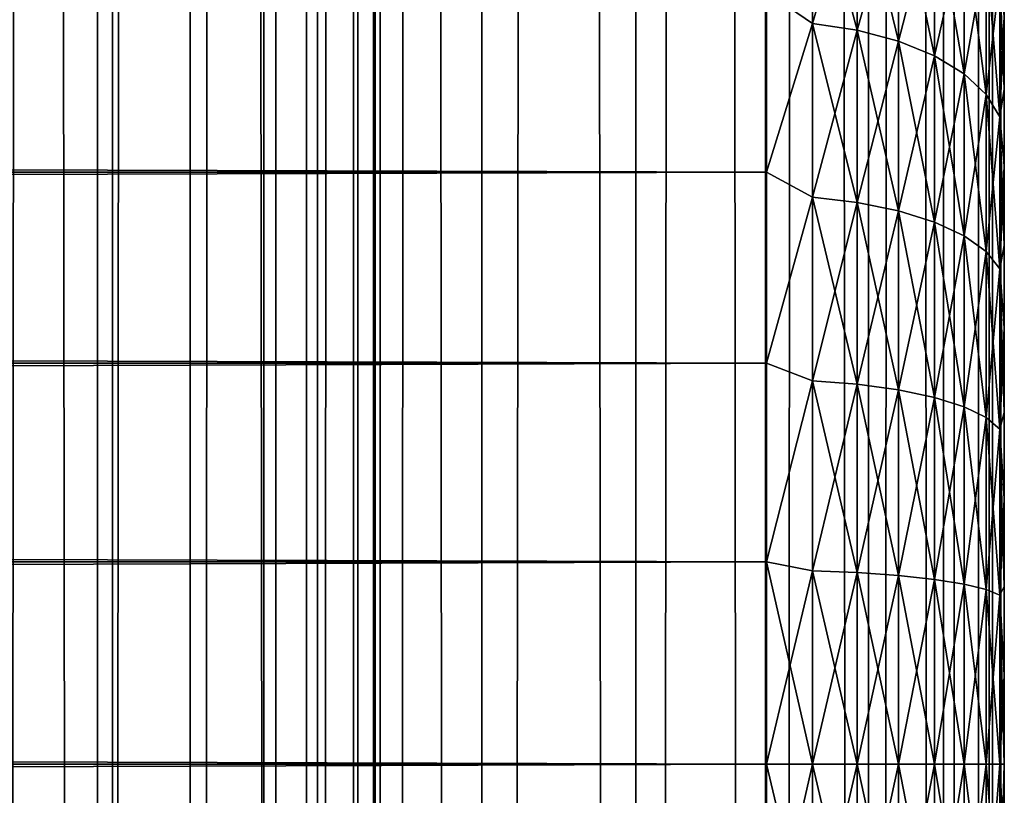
# Model space of a CAD drawing. Extents: x -265 to 265, y 0 to 1307.
# Tile 117 of 256: x 257 to 265, y 300 to 306. Entities that reach past the tile are written whole.
import ezdxf

# ---------------------------------------------------------------- set-up
doc = ezdxf.new("R2010")
doc.units = 0
doc.header["$LTSCALE"] = 81.481481
for name, color, linetype in [('119', 7, 'CONTINUOUS'), ('120', 7, 'CONTINUOUS'), ('57', 7, 'CONTINUOUS'), ('59', 7, 'CONTINUOUS'), ('60', 7, 'CONTINUOUS'), ('63', 7, 'CONTINUOUS'), ('64', 7, 'CONTINUOUS')]:
    doc.layers.add(name, color=color, linetype=linetype)

msp = doc.modelspace()

# ---------------------------------------------------------------- linework, layer by layer
at = {"layer": '119', "color": 7, "linetype": 'CONTINUOUS'}
for points in [[(255.7403, 1, 13.8582), (257.5, 1, 12.9904), (255.7403, 1299, 13.8582), (255.7403, 1, 13.8582)], [(255.7403, 1299, 13.8582), (257.5, 1, 12.9904), (257.5, 1299, 12.9904), (255.7403, 1299, 13.8582)], [(257.5, 1, 12.9904), (259.1314, 1, 11.9003), (257.5, 1299, 12.9904), (257.5, 1, 12.9904)], [(257.5, 1299, 12.9904), (259.1314, 1, 11.9003), (259.1314, 1299, 11.9003), (257.5, 1299, 12.9904)], [(259.1314, 1, 11.9003), (260.6066, 1, 10.6066), (259.1314, 1299, 11.9003), (259.1314, 1, 11.9003)], [(259.1314, 1299, 11.9003), (260.6066, 1, 10.6066), (260.6066, 1299, 10.6066), (259.1314, 1299, 11.9003)], [(260.6066, 1, 10.6066), (261.9003, 1, 9.1314), (260.6066, 1299, 10.6066), (260.6066, 1, 10.6066)], [(260.6066, 1299, 10.6066), (261.9003, 1, 9.1314), (261.9003, 1299, 9.1314), (260.6066, 1299, 10.6066)], [(261.9003, 1, 9.1314), (262.9904, 1, 7.5), (261.9003, 1299, 9.1314), (261.9003, 1, 9.1314)], [(261.9003, 1299, 9.1314), (262.9904, 1, 7.5), (262.9904, 1299, 7.5), (261.9003, 1299, 9.1314)], [(262.9904, 1, 7.5), (263.8582, 1, 5.7403), (262.9904, 1299, 7.5), (262.9904, 1, 7.5)], [(262.9904, 1299, 7.5), (263.8582, 1, 5.7403), (263.8582, 1299, 5.7403), (262.9904, 1299, 7.5)], [(263.8582, 1, 5.7403), (264.4889, 1, 3.8823), (263.8582, 1299, 5.7403), (263.8582, 1, 5.7403)], [(263.8582, 1299, 5.7403), (264.4889, 1, 3.8823), (264.4889, 1299, 3.8823), (263.8582, 1299, 5.7403)], [(264.4889, 1, 3.8823), (264.8717, 1, 1.9579), (264.4889, 1299, 3.8823), (264.4889, 1, 3.8823)], [(264.4889, 1299, 3.8823), (264.8717, 1, 1.9579), (264.8717, 1299, 1.9579), (264.4889, 1299, 3.8823)], [(264.8717, 1, 1.9579), (265, 1), (264.8717, 1299, 1.9579), (264.8717, 1, 1.9579)], [(264.8717, 1299, 1.9579), (265, 1), (265, 1299), (264.8717, 1299, 1.9579)]]:
    msp.add_3dface(points, dxfattribs=at)
at = {"layer": '120', "color": 7, "linetype": 'CONTINUOUS'}
for points in [[(260.6066, 1299, -10.6066), (260.6066, 1, -10.6066), (259.75, 20, -11.399), (260.6066, 1299, -10.6066)], [(259.75, 1280, -11.399), (260.6066, 1299, -10.6066), (259.75, 20, -11.399), (259.75, 1280, -11.399)], [(261.9003, 1, -9.1314), (260.6066, 1, -10.6066), (261.9003, 1299, -9.1314), (261.9003, 1, -9.1314)], [(261.9003, 1299, -9.1314), (260.6066, 1, -10.6066), (260.6066, 1299, -10.6066), (261.9003, 1299, -9.1314)], [(262.9904, 1, -7.5), (261.9003, 1, -9.1314), (262.9904, 1299, -7.5), (262.9904, 1, -7.5)], [(262.9904, 1299, -7.5), (261.9003, 1, -9.1314), (261.9003, 1299, -9.1314), (262.9904, 1299, -7.5)], [(263.8582, 1, -5.7403), (262.9904, 1, -7.5), (263.8582, 1299, -5.7403), (263.8582, 1, -5.7403)], [(263.8582, 1299, -5.7403), (262.9904, 1, -7.5), (262.9904, 1299, -7.5), (263.8582, 1299, -5.7403)], [(264.4889, 1, -3.8823), (263.8582, 1, -5.7403), (264.4889, 1299, -3.8823), (264.4889, 1, -3.8823)], [(264.4889, 1299, -3.8823), (263.8582, 1, -5.7403), (263.8582, 1299, -5.7403), (264.4889, 1299, -3.8823)], [(264.8717, 1, -1.9579), (264.4889, 1, -3.8823), (264.8717, 1299, -1.9579), (264.8717, 1, -1.9579)], [(264.8717, 1299, -1.9579), (264.4889, 1, -3.8823), (264.4889, 1299, -3.8823), (264.8717, 1299, -1.9579)], [(265, 1299), (265, 1), (264.8717, 1, -1.9579), (265, 1299)], [(265, 1299), (264.8717, 1, -1.9579), (264.8717, 1299, -1.9579), (265, 1299)], [(259.6951, 1278.9668, -11.4457), (259.75, 1280, -11.399), (259.6951, 21.0333, -11.4457), (259.6951, 1278.9668, -11.4457)], [(259.6951, 21.0333, -11.4457), (259.75, 1280, -11.399), (259.75, 20, -11.399), (259.6951, 21.0333, -11.4457)], [(259.525, 1277.9175, -11.5877), (259.6951, 1278.9668, -11.4457), (259.525, 22.0825, -11.5877), (259.525, 1277.9175, -11.5877)], [(259.525, 22.0825, -11.5877), (259.6951, 1278.9668, -11.4457), (259.6951, 21.0333, -11.4457), (259.525, 22.0825, -11.5877)], [(259.2244, 1276.842, -11.8284), (259.525, 1277.9175, -11.5877), (259.2244, 23.1581, -11.8284), (259.2244, 1276.842, -11.8284)], [(259.2244, 23.1581, -11.8284), (259.525, 1277.9175, -11.5877), (259.525, 22.0825, -11.5877), (259.2244, 23.1581, -11.8284)], [(258.7723, 1275.7446, -12.1674), (259.2244, 1276.842, -11.8284), (258.7723, 24.2554, -12.1674), (258.7723, 1275.7446, -12.1674)], [(258.7723, 24.2554, -12.1674), (259.2244, 1276.842, -11.8284), (259.2244, 23.1581, -11.8284), (258.7723, 24.2554, -12.1674)], [(258.1533, 1274.6534, -12.5906), (258.7723, 1275.7446, -12.1674), (258.1533, 25.3466, -12.5906), (258.1533, 1274.6534, -12.5906)], [(258.1533, 25.3466, -12.5906), (258.7723, 1275.7446, -12.1674), (258.7723, 24.2554, -12.1674), (258.1533, 25.3466, -12.5906)], [(257.3737, 1273.621, -13.0625), (258.1533, 1274.6534, -12.5906), (257.3737, 26.379, -13.0625), (257.3737, 1273.621, -13.0625)], [(257.3737, 26.379, -13.0625), (258.1533, 1274.6534, -12.5906), (258.1533, 25.3466, -12.5906), (257.3737, 26.379, -13.0625)], [(256.4613, 1272.6984, -13.537), (257.3737, 1273.621, -13.0625), (256.4613, 27.3016, -13.537), (256.4613, 1272.6984, -13.537)], [(256.4613, 27.3016, -13.537), (257.3737, 1273.621, -13.0625), (257.3737, 26.379, -13.0625), (256.4613, 27.3016, -13.537)]]:
    msp.add_3dface(points, dxfattribs=at)
at = {"layer": '57', "color": 7, "linetype": 'CONTINUOUS'}
for points in [[(265, 306.2924, 35.9057), (265, 305.6767, 36.3332), (265, 306.2924, 19.0943), (265, 306.2924, 35.9057)], [(265, 306.2924, 19.0943), (265, 305.6767, 36.3332), (265, 305.6767, 18.6668), (265, 306.2924, 19.0943)], [(265, 305.6767, 36.3332), (265, 305.0321, 36.7156), (265, 305.6767, 18.6668), (265, 305.6767, 36.3332)], [(265, 305.6767, 18.6668), (265, 305.0321, 36.7156), (265, 305.0321, 18.2844), (265, 305.6767, 18.6668)], [(265, 305.0321, 36.7156), (265, 304.3618, 37.0512), (265, 305.0321, 18.2844), (265, 305.0321, 36.7156)], [(265, 305.0321, 18.2844), (265, 304.3618, 37.0512), (265, 304.3618, 17.9488), (265, 305.0321, 18.2844)], [(265, 304.3618, 37.0512), (265, 303.6693, 37.338), (265, 304.3618, 17.9488), (265, 304.3618, 37.0512)], [(265, 304.3618, 17.9488), (265, 303.6693, 37.338), (265, 303.6693, 17.662), (265, 304.3618, 17.9488)], [(265, 303.6693, 37.338), (265, 302.9581, 37.5747), (265, 303.6693, 17.662), (265, 303.6693, 37.338)], [(265, 303.6693, 17.662), (265, 302.9581, 37.5747), (265, 302.9581, 17.4253), (265, 303.6693, 17.662)], [(265, 302.9581, 37.5747), (265, 302.2319, 37.7601), (265, 302.9581, 17.4253), (265, 302.9581, 37.5747)], [(265, 302.9581, 17.4253), (265, 302.2319, 37.7601), (265, 302.2319, 17.2399), (265, 302.9581, 17.4253)], [(265, 302.2319, 37.7601), (265, 301.4943, 37.8931), (265, 302.2319, 17.2399), (265, 302.2319, 37.7601)], [(265, 302.2319, 17.2399), (265, 301.4943, 37.8931), (265, 301.4943, 17.1069), (265, 302.2319, 17.2399)], [(265, 301.4943, 37.8931), (265, 300.749, 37.9733), (265, 301.4943, 17.1069), (265, 301.4943, 37.8931)], [(265, 301.4943, 17.1069), (265, 300.749, 37.9733), (265, 300.749, 17.0267), (265, 301.4943, 17.1069)], [(265, 300.749, 37.9733), (265, 300, 38), (265, 300.749, 17.0267), (265, 300.749, 37.9733)], [(265, 300.749, 17.0267), (265, 300, 38), (265, 300, 17), (265, 300.749, 17.0267)], [(265, 300, 17), (265, 300, 38), (265, 299.251, 37.9733), (265, 300, 17)], [(265, 299.251, 17.0267), (265, 300, 17), (265, 299.251, 37.9733), (265, 299.251, 17.0267)]]:
    msp.add_3dface(points, dxfattribs=at)
at = {"layer": '59', "color": 7, "linetype": 'CONTINUOUS'}
for points in [[(-263, 306.4948, 38.1802), (-263, 304.98, 38.9651), (263, 306.4948, 38.1802), (-263, 306.4948, 38.1802)], [(263, 306.4948, 38.1802), (-263, 304.98, 38.9651), (263, 304.98, 38.9651), (263, 306.4948, 38.1802)], [(-263, 304.98, 16.0349), (-263, 306.4948, 16.8198), (263, 304.98, 16.0349), (-263, 304.98, 16.0349)], [(263, 304.98, 16.0349), (-263, 306.4948, 16.8198), (263, 306.4948, 16.8198), (263, 304.98, 16.0349)], [(-263, 304.98, 38.9651), (-263, 303.3725, 39.5365), (263, 304.98, 38.9651), (-263, 304.98, 38.9651)], [(263, 304.98, 38.9651), (-263, 303.3725, 39.5365), (263, 303.3725, 39.5365), (263, 304.98, 38.9651)], [(-263, 303.3725, 15.4635), (-263, 304.98, 16.0349), (263, 303.3725, 15.4635), (-263, 303.3725, 15.4635)], [(263, 303.3725, 15.4635), (-263, 304.98, 16.0349), (263, 304.98, 16.0349), (263, 303.3725, 15.4635)], [(-263, 303.3725, 39.5365), (-263, 301.7021, 39.8836), (263, 303.3725, 39.5365), (-263, 303.3725, 39.5365)], [(263, 303.3725, 39.5365), (-263, 301.7021, 39.8836), (263, 301.7021, 39.8836), (263, 303.3725, 39.5365)], [(-263, 301.7021, 15.1164), (-263, 303.3725, 15.4635), (263, 301.7021, 15.1164), (-263, 301.7021, 15.1164)], [(263, 301.7021, 15.1164), (-263, 303.3725, 15.4635), (263, 303.3725, 15.4635), (263, 301.7021, 15.1164)], [(-263, 301.7021, 39.8836), (-263, 300, 40), (263, 301.7021, 39.8836), (-263, 301.7021, 39.8836)], [(263, 301.7021, 39.8836), (-263, 300, 40), (263, 300, 40), (263, 301.7021, 39.8836)], [(-263, 300, 15), (-263, 301.7021, 15.1164), (263, 300, 15), (-263, 300, 15)], [(263, 300, 15), (-263, 301.7021, 15.1164), (263, 301.7021, 15.1164), (263, 300, 15)]]:
    msp.add_3dface(points, dxfattribs=at)
at = {"layer": '60', "color": 7, "linetype": 'CONTINUOUS'}
for points in [[(263, 300, 40), (-263, 300, 40), (-263, 298.2979, 39.8836), (263, 300, 40)], [(-263, 300, 15), (263, 300, 15), (263, 298.2979, 15.1164), (-263, 300, 15)], [(-263, 298.2979, 15.1164), (-263, 300, 15), (263, 298.2979, 15.1164), (-263, 298.2979, 15.1164)], [(263, 300, 40), (-263, 298.2979, 39.8836), (263, 298.2979, 39.8836), (263, 300, 40)]]:
    msp.add_3dface(points, dxfattribs=at)
at = {"layer": '63', "color": 7, "linetype": 'CONTINUOUS'}
for points in [[(263, 306.4948, 16.8198), (263.3879, 307.5864, 17.6132), (263.3879, 306.231, 16.7076), (263, 306.4948, 16.8198)], [(263, 306.4948, 38.1802), (263.3879, 306.231, 38.2924), (263.3879, 307.5864, 37.3868), (263, 306.4948, 38.1802)], [(263.3879, 306.231, 38.2924), (263.7636, 307.5173, 37.2967), (263.3879, 307.5864, 37.3868), (263.3879, 306.231, 38.2924)], [(263.7636, 307.5173, 17.7033), (263.7636, 306.1743, 16.8059), (263.3879, 307.5864, 17.6132), (263.7636, 307.5173, 17.7033)], [(263.3879, 307.5864, 17.6132), (263.7636, 306.1743, 16.8059), (263.3879, 306.231, 16.7076), (263.3879, 307.5864, 17.6132)], [(263.7636, 306.1743, 38.1941), (263.7636, 307.5173, 37.2967), (263.3879, 306.231, 38.2924), (263.7636, 306.1743, 38.1941)], [(263.7636, 306.1743, 38.1941), (264.1098, 307.4049, 37.1502), (263.7636, 307.5173, 37.2967), (263.7636, 306.1743, 38.1941)], [(264.1098, 307.4049, 17.8498), (264.1098, 306.0819, 16.9658), (263.7636, 307.5173, 17.7033), (264.1098, 307.4049, 17.8498)], [(263.7636, 307.5173, 17.7033), (264.1098, 306.0819, 16.9658), (263.7636, 306.1743, 16.8059), (263.7636, 307.5173, 17.7033)], [(264.1098, 306.0819, 38.0342), (264.1098, 307.4049, 37.1502), (263.7636, 306.1743, 38.1941), (264.1098, 306.0819, 38.0342)], [(264.1098, 306.0819, 38.0342), (264.4134, 307.2534, 36.9528), (264.1098, 307.4049, 37.1502), (264.1098, 306.0819, 38.0342)], [(264.4134, 307.2534, 18.0472), (264.4134, 305.9575, 17.1813), (264.1098, 307.4049, 17.8498), (264.4134, 307.2534, 18.0472)], [(264.1098, 307.4049, 17.8498), (264.4134, 305.9575, 17.1813), (264.1098, 306.0819, 16.9658), (264.1098, 307.4049, 17.8498)], [(264.4134, 305.9575, 37.8187), (264.4134, 307.2534, 36.9528), (264.1098, 306.0819, 38.0342), (264.4134, 305.9575, 37.8187)], [(264.4134, 305.9575, 37.8187), (264.6625, 307.0688, 36.7123), (264.4134, 307.2534, 36.9528), (264.4134, 305.9575, 37.8187)], [(264.6625, 307.0688, 18.2877), (264.6625, 305.8059, 17.4439), (264.4134, 307.2534, 18.0472), (264.6625, 307.0688, 18.2877)], [(264.4134, 307.2534, 18.0472), (264.6625, 305.8059, 17.4439), (264.4134, 305.9575, 17.1813), (264.4134, 307.2534, 18.0472)], [(264.6625, 305.8059, 37.5561), (264.6625, 307.0688, 36.7123), (264.4134, 305.9575, 37.8187), (264.6625, 305.8059, 37.5561)], [(264.6625, 305.8059, 37.5561), (264.8476, 306.8581, 36.4377), (264.6625, 307.0688, 36.7123), (264.6625, 305.8059, 37.5561)], [(264.8476, 306.8581, 18.5623), (264.8476, 305.6329, 17.7436), (264.6625, 307.0688, 18.2877), (264.8476, 306.8581, 18.5623)], [(264.6625, 307.0688, 18.2877), (264.8476, 305.6329, 17.7436), (264.6625, 305.8059, 17.4439), (264.6625, 307.0688, 18.2877)], [(264.8476, 305.6329, 37.2564), (264.8476, 306.8581, 36.4377), (264.6625, 305.8059, 37.5561), (264.8476, 305.6329, 37.2564)], [(264.8476, 305.6329, 37.2564), (264.9616, 306.6295, 36.1398), (264.8476, 306.8581, 36.4377), (264.8476, 305.6329, 37.2564)], [(264.9616, 306.6295, 18.8602), (264.9616, 305.4451, 18.0688), (264.8476, 306.8581, 18.5623), (264.9616, 306.6295, 18.8602)], [(264.8476, 306.8581, 18.5623), (264.9616, 305.4451, 18.0688), (264.8476, 305.6329, 17.7436), (264.8476, 306.8581, 18.5623)], [(264.9616, 305.4451, 36.9312), (264.9616, 306.6295, 36.1398), (264.8476, 305.6329, 37.2564), (264.9616, 305.4451, 36.9312)], [(264.9616, 305.4451, 36.9312), (265, 306.2924, 35.9057), (264.9616, 306.6295, 36.1398), (264.9616, 305.4451, 36.9312)], [(265, 306.2924, 19.0943), (265, 305.6767, 18.6668), (264.9616, 306.6295, 18.8602), (265, 306.2924, 19.0943)], [(264.9616, 306.6295, 18.8602), (265, 305.6767, 18.6668), (264.9616, 305.4451, 18.0688), (264.9616, 306.6295, 18.8602)], [(263, 304.98, 16.0349), (263, 306.4948, 16.8198), (263.3879, 306.231, 16.7076), (263, 304.98, 16.0349)], [(263, 306.4948, 38.1802), (263, 304.98, 38.9651), (263.3879, 306.231, 38.2924), (263, 306.4948, 38.1802)], [(265, 305.6767, 36.3332), (265, 306.2924, 35.9057), (264.9616, 305.4451, 36.9312), (265, 305.6767, 36.3332)], [(263, 304.98, 16.0349), (263.3879, 306.231, 16.7076), (263.3879, 304.769, 15.9866), (263, 304.98, 16.0349)], [(263, 304.98, 38.9651), (263.3879, 304.769, 39.0134), (263.3879, 306.231, 38.2924), (263, 304.98, 38.9651)], [(263.3879, 304.769, 39.0134), (263.7636, 306.1743, 38.1941), (263.3879, 306.231, 38.2924), (263.3879, 304.769, 39.0134)], [(263.7636, 306.1743, 16.8059), (263.7636, 304.7256, 16.0915), (263.3879, 306.231, 16.7076), (263.7636, 306.1743, 16.8059)], [(263.3879, 306.231, 16.7076), (263.7636, 304.7256, 16.0915), (263.3879, 304.769, 15.9866), (263.3879, 306.231, 16.7076)], [(263.7636, 304.7256, 38.9085), (263.7636, 306.1743, 38.1941), (263.3879, 304.769, 39.0134), (263.7636, 304.7256, 38.9085)], [(263.7636, 304.7256, 38.9085), (264.1098, 306.0819, 38.0342), (263.7636, 306.1743, 38.1941), (263.7636, 304.7256, 38.9085)], [(264.1098, 306.0819, 16.9658), (264.1098, 304.6549, 16.2621), (263.7636, 306.1743, 16.8059), (264.1098, 306.0819, 16.9658)], [(263.7636, 306.1743, 16.8059), (264.1098, 304.6549, 16.2621), (263.7636, 304.7256, 16.0915), (263.7636, 306.1743, 16.8059)], [(264.1098, 304.6549, 38.7379), (264.1098, 306.0819, 38.0342), (263.7636, 304.7256, 38.9085), (264.1098, 304.6549, 38.7379)], [(264.1098, 304.6549, 38.7379), (264.4134, 305.9575, 37.8187), (264.1098, 306.0819, 38.0342), (264.1098, 304.6549, 38.7379)], [(264.4134, 305.9575, 17.1813), (264.4134, 304.5597, 16.4919), (264.1098, 306.0819, 16.9658), (264.4134, 305.9575, 17.1813)], [(264.1098, 306.0819, 16.9658), (264.4134, 304.5597, 16.4919), (264.1098, 304.6549, 16.2621), (264.1098, 306.0819, 16.9658)], [(264.4134, 304.5597, 38.5081), (264.4134, 305.9575, 37.8187), (264.1098, 304.6549, 38.7379), (264.4134, 304.5597, 38.5081)], [(264.4134, 304.5597, 38.5081), (264.6625, 305.8059, 37.5561), (264.4134, 305.9575, 37.8187), (264.4134, 304.5597, 38.5081)], [(264.6625, 305.8059, 17.4439), (264.6625, 304.4436, 16.7721), (264.4134, 305.9575, 17.1813), (264.6625, 305.8059, 17.4439)], [(264.4134, 305.9575, 17.1813), (264.6625, 304.4436, 16.7721), (264.4134, 304.5597, 16.4919), (264.4134, 305.9575, 17.1813)], [(264.6625, 304.4436, 38.2279), (264.6625, 305.8059, 37.5561), (264.4134, 304.5597, 38.5081), (264.6625, 304.4436, 38.2279)], [(264.6625, 304.4436, 38.2279), (264.8476, 305.6329, 37.2564), (264.6625, 305.8059, 37.5561), (264.6625, 304.4436, 38.2279)], [(264.8476, 305.6329, 17.7436), (264.8476, 304.3112, 17.0918), (264.6625, 305.8059, 17.4439), (264.8476, 305.6329, 17.7436)], [(264.6625, 305.8059, 17.4439), (264.8476, 304.3112, 17.0918), (264.6625, 304.4436, 16.7721), (264.6625, 305.8059, 17.4439)], [(265, 305.0321, 36.7156), (265, 305.6767, 36.3332), (264.9616, 305.4451, 36.9312), (265, 305.0321, 36.7156)], [(265, 305.6767, 18.6668), (265, 305.0321, 18.2844), (264.9616, 305.4451, 18.0688), (265, 305.6767, 18.6668)], [(264.8476, 304.3112, 37.9082), (264.8476, 305.6329, 37.2564), (264.6625, 304.4436, 38.2279), (264.8476, 304.3112, 37.9082)], [(264.8476, 304.3112, 37.9082), (264.9616, 305.4451, 36.9312), (264.8476, 305.6329, 37.2564), (264.8476, 304.3112, 37.9082)], [(264.9616, 305.4451, 18.0688), (264.9616, 304.1675, 17.4388), (264.8476, 305.6329, 17.7436), (264.9616, 305.4451, 18.0688)], [(264.8476, 305.6329, 17.7436), (264.9616, 304.1675, 17.4388), (264.8476, 304.3112, 17.0918), (264.8476, 305.6329, 17.7436)], [(264.9616, 304.1675, 37.5612), (264.9616, 305.4451, 36.9312), (264.8476, 304.3112, 37.9082), (264.9616, 304.1675, 37.5612)], [(264.9616, 304.1675, 37.5612), (265, 305.0321, 36.7156), (264.9616, 305.4451, 36.9312), (264.9616, 304.1675, 37.5612)], [(265, 305.0321, 18.2844), (265, 304.3618, 17.9488), (264.9616, 305.4451, 18.0688), (265, 305.0321, 18.2844)], [(264.9616, 305.4451, 18.0688), (265, 304.3618, 17.9488), (264.9616, 304.1675, 17.4388), (264.9616, 305.4451, 18.0688)], [(265, 304.3618, 37.0512), (265, 305.0321, 36.7156), (264.9616, 304.1675, 37.5612), (265, 304.3618, 37.0512)], [(263, 303.3725, 15.4635), (263, 304.98, 16.0349), (263.3879, 304.769, 15.9866), (263, 303.3725, 15.4635)], [(263, 304.98, 38.9651), (263, 303.3725, 39.5365), (263.3879, 304.769, 39.0134), (263, 304.98, 38.9651)], [(263, 303.3725, 15.4635), (263.3879, 304.769, 15.9866), (263.3879, 303.2254, 15.4626), (263, 303.3725, 15.4635)], [(263, 303.3725, 39.5365), (263.3879, 303.2254, 39.5374), (263.3879, 304.769, 39.0134), (263, 303.3725, 39.5365)], [(263.3879, 303.2254, 39.5374), (263.7636, 304.7256, 38.9085), (263.3879, 304.769, 39.0134), (263.3879, 303.2254, 39.5374)], [(263.7636, 304.7256, 16.0915), (263.7636, 303.196, 15.5723), (263.3879, 304.769, 15.9866), (263.7636, 304.7256, 16.0915)], [(263.3879, 304.769, 15.9866), (263.7636, 303.196, 15.5723), (263.3879, 303.2254, 15.4626), (263.3879, 304.769, 15.9866)], [(263.7636, 303.196, 39.4277), (263.7636, 304.7256, 38.9085), (263.3879, 303.2254, 39.5374), (263.7636, 303.196, 39.4277)], [(263.7636, 303.196, 39.4277), (264.1098, 304.6549, 38.7379), (263.7636, 304.7256, 38.9085), (263.7636, 303.196, 39.4277)], [(264.1098, 304.6549, 16.2621), (264.1098, 303.1482, 15.7507), (263.7636, 304.7256, 16.0915), (264.1098, 304.6549, 16.2621)], [(263.7636, 304.7256, 16.0915), (264.1098, 303.1482, 15.7507), (263.7636, 303.196, 15.5723), (263.7636, 304.7256, 16.0915)], [(264.1098, 303.1482, 39.2493), (264.1098, 304.6549, 38.7379), (263.7636, 303.196, 39.4277), (264.1098, 303.1482, 39.2493)], [(264.1098, 303.1482, 39.2493), (264.4134, 304.5597, 38.5081), (264.1098, 304.6549, 38.7379), (264.1098, 303.1482, 39.2493)], [(264.4134, 304.5597, 16.4919), (264.4134, 303.0838, 15.9909), (264.1098, 304.6549, 16.2621), (264.4134, 304.5597, 16.4919)], [(264.1098, 304.6549, 16.2621), (264.4134, 303.0838, 15.9909), (264.1098, 303.1482, 15.7507), (264.1098, 304.6549, 16.2621)], [(264.4134, 303.0838, 39.0091), (264.4134, 304.5597, 38.5081), (264.1098, 303.1482, 39.2493), (264.4134, 303.0838, 39.0091)], [(264.4134, 303.0838, 39.0091), (264.6625, 304.4436, 38.2279), (264.4134, 304.5597, 38.5081), (264.4134, 303.0838, 39.0091)], [(264.6625, 304.4436, 16.7721), (264.6625, 303.0054, 16.2839), (264.4134, 304.5597, 16.4919), (264.6625, 304.4436, 16.7721)], [(264.4134, 304.5597, 16.4919), (264.6625, 303.0054, 16.2839), (264.4134, 303.0838, 15.9909), (264.4134, 304.5597, 16.4919)], [(264.6625, 303.0054, 38.7161), (264.6625, 304.4436, 38.2279), (264.4134, 303.0838, 39.0091), (264.6625, 303.0054, 38.7161)], [(264.6625, 303.0054, 38.7161), (264.8476, 304.3112, 37.9082), (264.6625, 304.4436, 38.2279), (264.6625, 303.0054, 38.7161)], [(264.8476, 304.3112, 17.0918), (264.8476, 302.9158, 16.6181), (264.6625, 304.4436, 16.7721), (264.8476, 304.3112, 17.0918)], [(264.6625, 304.4436, 16.7721), (264.8476, 302.9158, 16.6181), (264.6625, 303.0054, 16.2839), (264.6625, 304.4436, 16.7721)], [(265, 303.6693, 37.338), (265, 304.3618, 37.0512), (264.9616, 304.1675, 37.5612), (265, 303.6693, 37.338)], [(265, 304.3618, 17.9488), (265, 303.6693, 17.662), (264.9616, 304.1675, 17.4388), (265, 304.3618, 17.9488)], [(264.8476, 302.9158, 38.3819), (264.8476, 304.3112, 37.9082), (264.6625, 303.0054, 38.7161), (264.8476, 302.9158, 38.3819)], [(264.8476, 302.9158, 38.3819), (264.9616, 304.1675, 37.5612), (264.8476, 304.3112, 37.9082), (264.8476, 302.9158, 38.3819)], [(264.9616, 304.1675, 17.4388), (264.9616, 302.8186, 16.9809), (264.8476, 304.3112, 17.0918), (264.9616, 304.1675, 17.4388)], [(264.8476, 304.3112, 17.0918), (264.9616, 302.8186, 16.9809), (264.8476, 302.9158, 16.6181), (264.8476, 304.3112, 17.0918)], [(264.9616, 302.8186, 38.0191), (264.9616, 304.1675, 37.5612), (264.8476, 302.9158, 38.3819), (264.9616, 302.8186, 38.0191)], [(264.9616, 302.8186, 38.0191), (265, 303.6693, 37.338), (264.9616, 304.1675, 37.5612), (264.9616, 302.8186, 38.0191)], [(265, 303.6693, 17.662), (265, 302.9581, 17.4253), (264.9616, 304.1675, 17.4388), (265, 303.6693, 17.662)], [(264.9616, 304.1675, 17.4388), (265, 302.9581, 17.4253), (264.9616, 302.8186, 16.9809), (264.9616, 304.1675, 17.4388)], [(265, 302.9581, 37.5747), (265, 303.6693, 37.338), (264.9616, 302.8186, 38.0191), (265, 302.9581, 37.5747)], [(263, 301.7021, 15.1164), (263, 303.3725, 15.4635), (263.3879, 303.2254, 15.4626), (263, 301.7021, 15.1164)], [(263, 303.3725, 39.5365), (263, 301.7021, 39.8836), (263.3879, 303.2254, 39.5374), (263, 303.3725, 39.5365)], [(263, 301.7021, 15.1164), (263.3879, 303.2254, 15.4626), (263.3879, 301.6266, 15.1446), (263, 301.7021, 15.1164)], [(263, 301.7021, 39.8836), (263.3879, 301.6266, 39.8554), (263.3879, 303.2254, 39.5374), (263, 301.7021, 39.8836)], [(263.3879, 301.6266, 39.8554), (263.7636, 303.196, 39.4277), (263.3879, 303.2254, 39.5374), (263.3879, 301.6266, 39.8554)], [(263.7636, 303.196, 15.5723), (263.7636, 301.6118, 15.2571), (263.3879, 303.2254, 15.4626), (263.7636, 303.196, 15.5723)], [(263.3879, 303.2254, 15.4626), (263.7636, 301.6118, 15.2571), (263.3879, 301.6266, 15.1446), (263.3879, 303.2254, 15.4626)], [(263.7636, 301.6118, 39.7429), (263.7636, 303.196, 39.4277), (263.3879, 301.6266, 39.8554), (263.7636, 301.6118, 39.7429)], [(263.7636, 301.6118, 39.7429), (264.1098, 303.1482, 39.2493), (263.7636, 303.196, 39.4277), (263.7636, 301.6118, 39.7429)], [(264.1098, 303.1482, 15.7507), (264.1098, 301.5877, 15.4403), (263.7636, 303.196, 15.5723), (264.1098, 303.1482, 15.7507)], [(263.7636, 303.196, 15.5723), (264.1098, 301.5877, 15.4403), (263.7636, 301.6118, 15.2571), (263.7636, 303.196, 15.5723)], [(264.1098, 301.5877, 39.5597), (264.1098, 303.1482, 39.2493), (263.7636, 301.6118, 39.7429), (264.1098, 301.5877, 39.5597)], [(264.1098, 301.5877, 39.5597), (264.4134, 303.0838, 39.0091), (264.1098, 303.1482, 39.2493), (264.1098, 301.5877, 39.5597)], [(264.4134, 303.0838, 15.9909), (264.4134, 301.5552, 15.6869), (264.1098, 303.1482, 15.7507), (264.4134, 303.0838, 15.9909)], [(264.1098, 303.1482, 15.7507), (264.4134, 301.5552, 15.6869), (264.1098, 301.5877, 15.4403), (264.1098, 303.1482, 15.7507)], [(264.4134, 301.5552, 39.3131), (264.4134, 303.0838, 39.0091), (264.1098, 301.5877, 39.5597), (264.4134, 301.5552, 39.3131)], [(264.4134, 301.5552, 39.3131), (264.6625, 303.0054, 38.7161), (264.4134, 303.0838, 39.0091), (264.4134, 301.5552, 39.3131)], [(264.6625, 303.0054, 16.2839), (264.6625, 301.5156, 15.9875), (264.4134, 303.0838, 15.9909), (264.6625, 303.0054, 16.2839)], [(264.4134, 303.0838, 15.9909), (264.6625, 301.5156, 15.9875), (264.4134, 301.5552, 15.6869), (264.4134, 303.0838, 15.9909)], [(264.6625, 301.5156, 39.0125), (264.6625, 303.0054, 38.7161), (264.4134, 301.5552, 39.3131), (264.6625, 301.5156, 39.0125)], [(264.6625, 301.5156, 39.0125), (264.8476, 302.9158, 38.3819), (264.6625, 303.0054, 38.7161), (264.6625, 301.5156, 39.0125)], [(264.8476, 302.9158, 16.6181), (264.8476, 301.4705, 16.3307), (264.6625, 303.0054, 16.2839), (264.8476, 302.9158, 16.6181)], [(264.6625, 303.0054, 16.2839), (264.8476, 301.4705, 16.3307), (264.6625, 301.5156, 15.9875), (264.6625, 303.0054, 16.2839)], [(265, 302.2319, 37.7601), (265, 302.9581, 37.5747), (264.9616, 302.8186, 38.0191), (265, 302.2319, 37.7601)], [(265, 302.9581, 17.4253), (265, 302.2319, 17.2399), (264.9616, 302.8186, 16.9809), (265, 302.9581, 17.4253)], [(264.8476, 301.4705, 38.6693), (264.8476, 302.9158, 38.3819), (264.6625, 301.5156, 39.0125), (264.8476, 301.4705, 38.6693)], [(264.8476, 301.4705, 38.6693), (264.9616, 302.8186, 38.0191), (264.8476, 302.9158, 38.3819), (264.8476, 301.4705, 38.6693)], [(264.9616, 302.8186, 16.9809), (264.9616, 301.4215, 16.703), (264.8476, 302.9158, 16.6181), (264.9616, 302.8186, 16.9809)], [(264.8476, 302.9158, 16.6181), (264.9616, 301.4215, 16.703), (264.8476, 301.4705, 16.3307), (264.8476, 302.9158, 16.6181)], [(264.9616, 301.4215, 38.297), (264.9616, 302.8186, 38.0191), (264.8476, 301.4705, 38.6693), (264.9616, 301.4215, 38.297)], [(264.9616, 301.4215, 38.297), (265, 302.2319, 37.7601), (264.9616, 302.8186, 38.0191), (264.9616, 301.4215, 38.297)], [(265, 302.2319, 17.2399), (265, 301.4943, 17.1069), (264.9616, 302.8186, 16.9809), (265, 302.2319, 17.2399)], [(264.9616, 302.8186, 16.9809), (265, 301.4943, 17.1069), (264.9616, 301.4215, 16.703), (264.9616, 302.8186, 16.9809)], [(265, 301.4943, 37.8931), (265, 302.2319, 37.7601), (264.9616, 301.4215, 38.297), (265, 301.4943, 37.8931)], [(263, 300, 15), (263, 301.7021, 15.1164), (263.3879, 300, 15.038), (263, 300, 15)], [(263.3879, 300, 15.038), (263, 301.7021, 15.1164), (263.3879, 301.6266, 15.1446), (263.3879, 300, 15.038)], [(263, 301.7021, 39.8836), (263, 300, 40), (263.3879, 301.6266, 39.8554), (263, 301.7021, 39.8836)], [(263, 300, 40), (263.3879, 300, 39.962), (263.3879, 301.6266, 39.8554), (263, 300, 40)], [(263.7636, 300, 15.1515), (263.3879, 300, 15.038), (263.3879, 301.6266, 15.1446), (263.7636, 300, 15.1515)], [(263.7636, 301.6118, 15.2571), (263.7636, 300, 15.1515), (263.3879, 301.6266, 15.1446), (263.7636, 301.6118, 15.2571)], [(263.3879, 300, 39.962), (263.7636, 301.6118, 39.7429), (263.3879, 301.6266, 39.8554), (263.3879, 300, 39.962)], [(263.3879, 300, 39.962), (263.7636, 300, 39.8485), (263.7636, 301.6118, 39.7429), (263.3879, 300, 39.962)], [(264.1098, 300, 15.3362), (263.7636, 300, 15.1515), (263.7636, 301.6118, 15.2571), (264.1098, 300, 15.3362)], [(264.1098, 301.5877, 15.4403), (264.1098, 300, 15.3362), (263.7636, 301.6118, 15.2571), (264.1098, 301.5877, 15.4403)], [(263.7636, 300, 39.8485), (264.1098, 301.5877, 39.5597), (263.7636, 301.6118, 39.7429), (263.7636, 300, 39.8485)], [(263.7636, 300, 39.8485), (264.1098, 300, 39.6638), (264.1098, 301.5877, 39.5597), (263.7636, 300, 39.8485)], [(264.4134, 300, 15.585), (264.1098, 300, 15.3362), (264.1098, 301.5877, 15.4403), (264.4134, 300, 15.585)], [(264.4134, 301.5552, 15.6869), (264.4134, 300, 15.585), (264.1098, 301.5877, 15.4403), (264.4134, 301.5552, 15.6869)], [(264.1098, 300, 39.6638), (264.4134, 301.5552, 39.3131), (264.1098, 301.5877, 39.5597), (264.1098, 300, 39.6638)], [(264.1098, 300, 39.6638), (264.4134, 300, 39.415), (264.4134, 301.5552, 39.3131), (264.1098, 300, 39.6638)], [(264.6625, 300, 15.8882), (264.4134, 300, 15.585), (264.4134, 301.5552, 15.6869), (264.6625, 300, 15.8882)], [(264.6625, 301.5156, 15.9875), (264.6625, 300, 15.8882), (264.4134, 301.5552, 15.6869), (264.6625, 301.5156, 15.9875)], [(264.4134, 300, 39.415), (264.6625, 301.5156, 39.0125), (264.4134, 301.5552, 39.3131), (264.4134, 300, 39.415)], [(264.4134, 300, 39.415), (264.6625, 300, 39.1118), (264.6625, 301.5156, 39.0125), (264.4134, 300, 39.415)], [(264.8476, 300, 16.2343), (264.6625, 300, 15.8882), (264.6625, 301.5156, 15.9875), (264.8476, 300, 16.2343)], [(264.8476, 301.4705, 16.3307), (264.8476, 300, 16.2343), (264.6625, 301.5156, 15.9875), (264.8476, 301.4705, 16.3307)], [(264.6625, 300, 39.1118), (264.8476, 301.4705, 38.6693), (264.6625, 301.5156, 39.0125), (264.6625, 300, 39.1118)], [(264.6625, 300, 39.1118), (264.8476, 300, 38.7657), (264.8476, 301.4705, 38.6693), (264.6625, 300, 39.1118)], [(264.9616, 300, 16.6098), (264.8476, 300, 16.2343), (264.8476, 301.4705, 16.3307), (264.9616, 300, 16.6098)], [(264.9616, 301.4215, 16.703), (264.9616, 300, 16.6098), (264.8476, 301.4705, 16.3307), (264.9616, 301.4215, 16.703)], [(264.8476, 300, 38.7657), (264.9616, 301.4215, 38.297), (264.8476, 301.4705, 38.6693), (264.8476, 300, 38.7657)], [(265, 300.749, 37.9733), (265, 301.4943, 37.8931), (264.9616, 301.4215, 38.297), (265, 300.749, 37.9733)], [(265, 301.4943, 17.1069), (265, 300.749, 17.0267), (264.9616, 301.4215, 16.703), (265, 301.4943, 17.1069)], [(264.8476, 300, 38.7657), (264.9616, 300, 38.3902), (264.9616, 301.4215, 38.297), (264.8476, 300, 38.7657)], [(264.9616, 300, 38.3902), (265, 300.749, 37.9733), (264.9616, 301.4215, 38.297), (264.9616, 300, 38.3902)], [(265, 300.749, 17.0267), (265, 300, 17), (264.9616, 301.4215, 16.703), (265, 300.749, 17.0267)], [(265, 300, 17), (264.9616, 300, 16.6098), (264.9616, 301.4215, 16.703), (265, 300, 17)], [(265, 300, 38), (265, 300.749, 37.9733), (264.9616, 300, 38.3902), (265, 300, 38)]]:
    msp.add_3dface(points, dxfattribs=at)
at = {"layer": '64', "color": 7, "linetype": 'CONTINUOUS'}
for points in [[(263, 298.2979, 15.1164), (263, 300, 15), (263.3879, 298.3734, 15.1446), (263, 298.2979, 15.1164)], [(263, 300, 15), (263.3879, 300, 15.038), (263.3879, 298.3734, 15.1446), (263, 300, 15)], [(263, 300, 40), (263, 298.2979, 39.8836), (263.3879, 300, 39.962), (263, 300, 40)], [(263, 298.2979, 39.8836), (263.3879, 298.3734, 39.8554), (263.3879, 300, 39.962), (263, 298.2979, 39.8836)], [(263.7636, 300, 15.1515), (263.7636, 298.3882, 15.2571), (263.3879, 300, 15.038), (263.7636, 300, 15.1515)], [(263.3879, 300, 15.038), (263.7636, 298.3882, 15.2571), (263.3879, 298.3734, 15.1446), (263.3879, 300, 15.038)], [(263.7636, 298.3882, 39.7429), (263.7636, 300, 39.8485), (263.3879, 298.3734, 39.8554), (263.7636, 298.3882, 39.7429)], [(263.3879, 298.3734, 39.8554), (263.7636, 300, 39.8485), (263.3879, 300, 39.962), (263.3879, 298.3734, 39.8554)], [(264.1098, 300, 15.3362), (264.1098, 298.4123, 15.4403), (263.7636, 300, 15.1515), (264.1098, 300, 15.3362)], [(263.7636, 300, 15.1515), (264.1098, 298.4123, 15.4403), (263.7636, 298.3882, 15.2571), (263.7636, 300, 15.1515)], [(264.1098, 298.4123, 39.5597), (264.1098, 300, 39.6638), (263.7636, 298.3882, 39.7429), (264.1098, 298.4123, 39.5597)], [(263.7636, 298.3882, 39.7429), (264.1098, 300, 39.6638), (263.7636, 300, 39.8485), (263.7636, 298.3882, 39.7429)], [(264.4134, 300, 15.585), (264.4134, 298.4448, 15.6869), (264.1098, 300, 15.3362), (264.4134, 300, 15.585)], [(264.1098, 300, 15.3362), (264.4134, 298.4448, 15.6869), (264.1098, 298.4123, 15.4403), (264.1098, 300, 15.3362)], [(264.4134, 298.4448, 39.3131), (264.4134, 300, 39.415), (264.1098, 298.4123, 39.5597), (264.4134, 298.4448, 39.3131)], [(264.1098, 298.4123, 39.5597), (264.4134, 300, 39.415), (264.1098, 300, 39.6638), (264.1098, 298.4123, 39.5597)], [(264.6625, 300, 15.8882), (264.6625, 298.4844, 15.9875), (264.4134, 300, 15.585), (264.6625, 300, 15.8882)], [(264.4134, 300, 15.585), (264.6625, 298.4844, 15.9875), (264.4134, 298.4448, 15.6869), (264.4134, 300, 15.585)], [(264.6625, 298.4844, 39.0125), (264.6625, 300, 39.1118), (264.4134, 298.4448, 39.3131), (264.6625, 298.4844, 39.0125)], [(264.4134, 298.4448, 39.3131), (264.6625, 300, 39.1118), (264.4134, 300, 39.415), (264.4134, 298.4448, 39.3131)], [(264.8476, 300, 16.2343), (264.8476, 298.5295, 16.3307), (264.6625, 300, 15.8882), (264.8476, 300, 16.2343)], [(264.6625, 300, 15.8882), (264.8476, 298.5295, 16.3307), (264.6625, 298.4844, 15.9875), (264.6625, 300, 15.8882)], [(264.8476, 298.5295, 38.6693), (264.8476, 300, 38.7657), (264.6625, 298.4844, 39.0125), (264.8476, 298.5295, 38.6693)], [(264.6625, 298.4844, 39.0125), (264.8476, 300, 38.7657), (264.6625, 300, 39.1118), (264.6625, 298.4844, 39.0125)], [(264.9616, 300, 16.6098), (264.9616, 298.5785, 16.703), (264.8476, 300, 16.2343), (264.9616, 300, 16.6098)], [(264.8476, 300, 16.2343), (264.9616, 298.5785, 16.703), (264.8476, 298.5295, 16.3307), (264.8476, 300, 16.2343)], [(264.9616, 298.5785, 38.297), (264.9616, 300, 38.3902), (264.8476, 298.5295, 38.6693), (264.9616, 298.5785, 38.297)], [(264.8476, 298.5295, 38.6693), (264.9616, 300, 38.3902), (264.8476, 300, 38.7657), (264.8476, 298.5295, 38.6693)], [(265, 299.251, 37.9733), (265, 300, 38), (264.9616, 298.5785, 38.297), (265, 299.251, 37.9733)], [(264.9616, 298.5785, 38.297), (265, 300, 38), (264.9616, 300, 38.3902), (264.9616, 298.5785, 38.297)], [(265, 300, 17), (265, 299.251, 17.0267), (264.9616, 300, 16.6098), (265, 300, 17)], [(264.9616, 300, 16.6098), (265, 299.251, 17.0267), (264.9616, 298.5785, 16.703), (264.9616, 300, 16.6098)]]:
    msp.add_3dface(points, dxfattribs=at)

doc.saveas('drawing.dxf')
